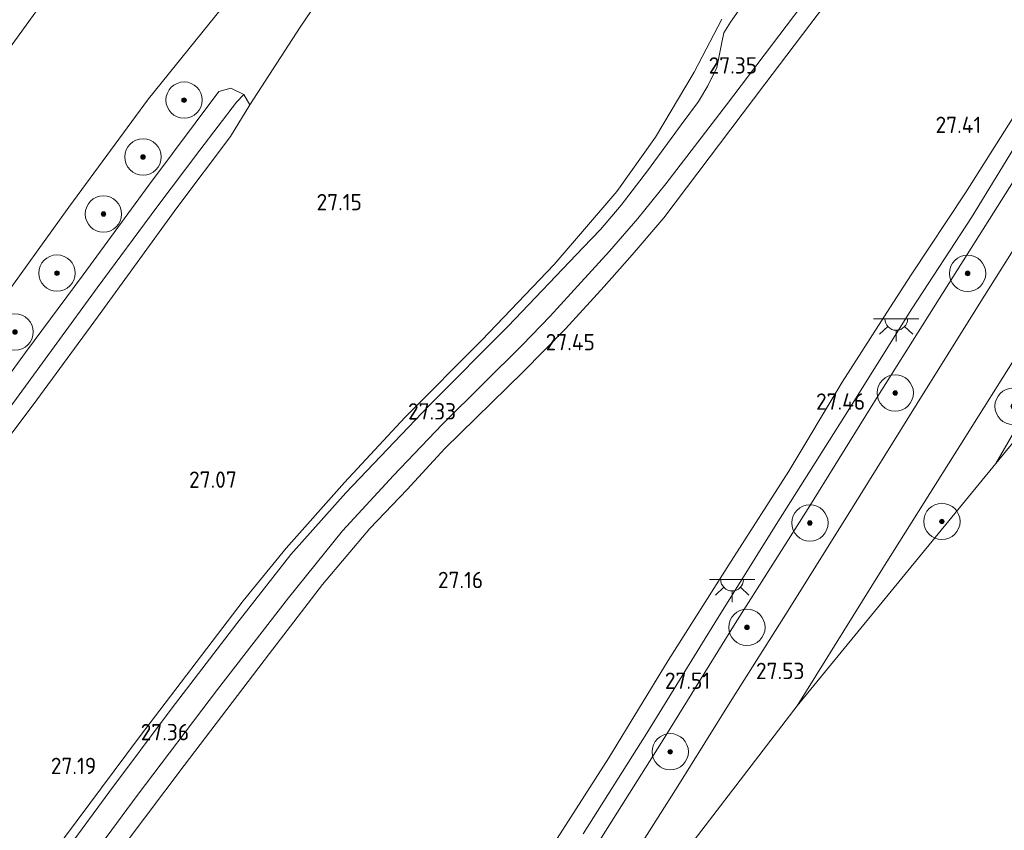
# Model space of a CAD drawing. Header units: metres. Extents: x 185049 to 189876, y 349292 to 352302.
# Tile 147 of 256: x 189355 to 189464, y 350046 to 350135. Entities that reach past the tile are written whole.
import ezdxf
from ezdxf.enums import TextEntityAlignment as Align
from ezdxf.lldxf.tags import DXFTag

# ---------------------------------------------------------------- set-up
doc = ezdxf.new("R2010")
doc.units = ezdxf.units.M
for name, color, linetype, lineweight in [('B-WE-GR-BOOM-S', 90, 'Continuous', 25), ('B-WE-GR-BOUWLAND_AKKERBOUW-GV', 80, 'Continuous', 13), ('B-WE-GR-GRAS-GV', 60, 'Continuous', 13), ('B-WE-GW-TALUD_KRUIN-G', 90, 'Continuous', 18), ('B-WE-GW-TALUD_TEEN-G', 90, 'Continuous', 18), ('B-WE-KG-GRENS_OPNAME-G', 210, 'KG-OPNAME', 18), ('B-WE-KL-ET_LS_OV_LICHTPUNT-S', 190, 'Continuous', 25), ('B-WE-OG-WATER_GREPPEL-G', 160, 'Continuous', 18), ('B-WE-OG-WATER_SLOOT-G', 120, 'Continuous', 18), ('B-WE-VH-VERHARDING_ASFALT-GV', 252, 'Continuous', 18), ('X-XX-AL-HOOGTELABEL-S', 7, 'Continuous', 25)]:
    doc.layers.add(name, color=color, linetype=linetype, lineweight=lineweight)
doc.styles.add('NLCS-ISO-ANNOTATIVE-T18', font='NLCS-ISO.ttf', dxfattribs={"height": 1.8})
doc.styles.get("Standard").update_dxf_attribs({"font": 'arial.ttf'})
tags = doc.linetypes.add('KG-OPNAME', pattern='A,5.5,-2,["O",Standard,S=1.8,R=0,X=-0.5,Y=-0.9],-2,5.5,-2,[5,NLCS.SHX,S=0.75,R=0,X=0,Y=0],-2', length=19).pattern_tags.tags
tags[6] = DXFTag(74, 10)

# ---------------------------------------------------------------- blocks, each defined once
blk = doc.blocks.new('SAL-HOOGTELABEL-SO')
at = {"color": 0, "linetype": 'ByBlock', "lineweight": -2, "style": 'NLCS-ISO-ANNOTATIVE-T18'}
blk.add_attdef('HOOGTE', text='', height=1.8, dxfattribs=at).set_placement((2.79, 0), align=Align.RIGHT)
blk = doc.blocks.new('SGR-BOOM_01-SO')
at = {"linetype": 'ByBlock', "lineweight": 18}
h = blk.add_hatch(color=0, dxfattribs=at)
h.dxf.hatch_style = 1
edge = h.paths.add_edge_path()
edge.add_arc((0, 0), 0.25, 0, 360)
at = {"color": 0, "linetype": 'ByBlock', "lineweight": 18}
for radius in [2, 0.25]:
    blk.add_circle((0, 0), radius, dxfattribs=at)
blk = doc.blocks.new('SKL-ET_OV_LICHTPUNT-SO')
at = {"color": 0, "linetype": 'ByBlock', "lineweight": 18}
for points in [[(-1.25, 0), (-2.5, 0)], [(1.25, 0), (2.5, 0)], [(-0.92, -0.85), (-1.83, -1.7)], [(0.92, -0.85), (1.83, -1.7)], [(0, -1.25), (0, -2.5)]]:
    blk.add_lwpolyline(points, dxfattribs=at)
blk.add_lwpolyline([(0, 0), (1.25, 0, -1), (-1.25, 0)], format="xyb", close=True, dxfattribs=at)

msp = doc.modelspace()

# ---------------------------------------------------------------- linework, layer by layer
at = {"layer": 'B-WE-GR-BOUWLAND_AKKERBOUW-GV'}
for points in [[(189358.2395, 350032.9207, 27.1594), (189373.3305, 350052.9561, 27.1394), (189382.7214, 350065.3016, 27.1394), (189388.561, 350072.8782, 27.1194), (189393.7685, 350079.0529, 27.1394), (189397.8741, 350083.3433, 27.2194), (189402.0375, 350087.8552, 27.2994), (189410.6415, 350096.2496, 27.2994), (189415.3357, 350101.03, 27.3194), (189419.5913, 350105.682, 27.2794), (189422.6779, 350109.1853, 27.2794), (189426.1302, 350113.2445, 27.3594), (189437.2806, 350127.9718, 27.2994), (189452.8256, 350148.5075, 27.2794), (189468.3015, 350168.0854, 27.2594)], [(189349.971, 350083.736, 27.116), (189356.705, 350092.658, 27.111), (189363.798, 350102.295, 27.074), (189372.554, 350114.345, 27.082), (189378.457, 350122.202, 27.116), (189380.578, 350125.669, 27.192), (189386.102, 350134.24, 27.318), (189393.211, 350144.671, 27.36)], [(189432.542, 350135.124, 27.204), (189429.472, 350129.272, 27.2), (189425.224, 350122.128, 27.175), (189420.97, 350116.159, 27.171), (189414.058, 350108.103, 27.137), (189406.1, 350099.785, 27.133), (189397.625, 350091.255, 27.141), (189391.005, 350084.125, 27.078), (189384.575, 350076.903, 27.128), (189379.847, 350071.079, 27.124), (189368.434, 350056.135, 27.145), (189358.78, 350043.177, 27.183)], [(189464.7969, 350124.5764, 27.2794), (189459.3664, 350115.9863, 27.3994), (189453.374, 350106.986, 27.554), (189451.021, 350103.321, 27.508), (189445.787, 350095.165, 27.343), (189439.915, 350085.349, 27.246), (189433.553, 350075.469, 27.225), (189426.641, 350064.52, 27.187), (189420.074, 350053.817, 27.204), (189410.227, 350038.422, 27.2)]]:
    msp.add_polyline3d(points, dxfattribs=at)
at = {"layer": 'B-WE-GR-GRAS-GV'}
for points in [[(189359.713, 350038.198, 27.297), (189368.179, 350049.685, 27.318), (189377.013, 350061.333, 27.369), (189384.816, 350071.437, 27.306), (189390.767, 350078.788, 27.31), (189396.375, 350084.871, 27.322), (189401.7419, 350090.5015, 27.1674), (189406.2894, 350095.0172, 27.1541), (189410.5377, 350099.2309, 27.1407), (189413.6325, 350102.4371, 27.1141), (189417.0613, 350106.1611, 27.1274), (189420.1714, 350109.5687, 27.1541), (189423.2877, 350113.1651, 27.1407), (189426.3806, 350116.9951, 27.1541), (189433.0504, 350125.6842, 27.1541), (189442.9453, 350138.7697, 27.1674), (189452.2731, 350151.1819, 27.1807), (189462.0463, 350164.1557, 27.1541), (189473.5376, 350179.2599, 27.1541)], [(189468.3015, 350168.0854, 27.2594), (189452.8256, 350148.5075, 27.2794), (189437.2806, 350127.9718, 27.2994), (189426.1302, 350113.2445, 27.3594), (189422.6779, 350109.1853, 27.2794), (189419.5913, 350105.682, 27.2794), (189415.3357, 350101.03, 27.3194), (189410.6415, 350096.2496, 27.2994), (189402.0375, 350087.8552, 27.2994), (189397.8741, 350083.3433, 27.2194), (189393.7685, 350079.0529, 27.1394), (189388.561, 350072.8782, 27.1194), (189382.7214, 350065.3016, 27.1394), (189373.3305, 350052.9561, 27.1394), (189358.2395, 350032.9207, 27.1594)], [(189352.642, 350103.353, 27.55), (189360.663, 350114.433, 27.516), (189369.411, 350126.357, 27.55), (189379.002, 350138.227, 27.525), (189387.486, 350149.022, 27.554), (189395.137, 350158.051, 27.626), (189400.274, 350161.694, 27.588), (189404.356, 350162.422, 27.487), (189399.986, 350155.176, 27.284), (189393.211, 350144.671, 27.36), (189386.102, 350134.24, 27.318), (189380.578, 350125.669, 27.192), (189379.928, 350126.835, 27.234), (189378.485, 350127.526, 27.356), (189377.144, 350127.148, 27.407), (189369.446, 350116.842, 27.31), (189362.24, 350106.983, 27.268), (189355.897, 350098.429, 27.343), (189348.523, 350088.374, 27.343)], [(189352.654, 350129.941, 34.02), (189361.218, 350141.77, 34.05)], [(189361.218, 350141.77, 34.05), (189352.654, 350129.941, 34.02)], [(189438.6, 350142.0728, 27.1141), (189433.4695, 350134.7719, 27.0874), (189432.7493, 350133.6069, 27.123), (189432.5178, 350132.5267, 27.1141), (189431.9647, 350129.7893, 27.1407), (189430.9891, 350127.7706, 27.1407), (189429.9724, 350126.0467, 27.1319), (189428.0492, 350123.4776, 27.1319), (189424.3367, 350118.4131, 27.1319), (189421.438, 350114.6412, 27.1141), (189419.186, 350111.9613, 27.1141), (189417.26, 350109.969, 27.327), (189408.992, 350101.322, 27.327), (189400.307, 350092.601, 27.373), (189391.139, 350082.995, 27.314), (189385.091, 350076.187, 27.327), (189379.138, 350068.606, 27.348), (189371.925, 350059.177, 27.365), (189365.062, 350050, 27.331), (189357.048, 350039.121, 27.343)], [(189379.002, 350138.227, 27.525), (189369.411, 350126.357, 27.55), (189360.663, 350114.433, 27.516), (189352.642, 350103.353, 27.55)], [(189358.78, 350043.177, 27.183), (189368.434, 350056.135, 27.145), (189379.847, 350071.079, 27.124), (189384.575, 350076.903, 27.128), (189391.005, 350084.125, 27.078), (189397.625, 350091.255, 27.141), (189406.1, 350099.785, 27.133), (189414.058, 350108.103, 27.137), (189420.97, 350116.159, 27.171), (189425.224, 350122.128, 27.175), (189429.472, 350129.272, 27.2), (189432.542, 350135.124, 27.204)], [(189316.441, 350044.723, 27.263), (189322.714, 350053.254, 27.289), (189327.497, 350059.665, 27.297), (189335.427, 350070.621, 27.259), (189341.613, 350079.074, 27.331), (189348.523, 350088.374, 27.343), (189355.897, 350098.429, 27.343), (189362.24, 350106.983, 27.268), (189369.446, 350116.842, 27.31), (189377.144, 350127.148, 27.407), (189378.485, 350127.526, 27.356), (189379.928, 350126.835, 27.234), (189379.116, 350125.968, 26.715), (189375.081, 350120.703, 26.454), (189370.318, 350114.408, 26.424), (189363.768, 350105.557, 26.335), (189354.871, 350093.365, 26.386), (189349.382, 350085.948, 26.411), (189342.962, 350077.265, 26.394), (189337.198, 350069.455, 26.382), (189332.17, 350062.649, 26.373), (189327.211, 350055.837, 26.407), (189321.607, 350047.927, 26.441), (189316.927, 350041.966, 26.454)], [(189316.927, 350041.966, 26.454), (189321.607, 350047.927, 26.441), (189327.211, 350055.837, 26.407), (189332.17, 350062.649, 26.373), (189337.198, 350069.455, 26.382), (189342.962, 350077.265, 26.394), (189349.382, 350085.948, 26.411), (189354.871, 350093.365, 26.386), (189363.768, 350105.557, 26.335), (189370.318, 350114.408, 26.424), (189375.081, 350120.703, 26.454), (189379.116, 350125.968, 26.715), (189379.928, 350126.835, 27.234), (189380.578, 350125.669, 27.192), (189378.457, 350122.202, 27.116), (189372.554, 350114.345, 27.082), (189363.798, 350102.295, 27.074), (189356.705, 350092.658, 27.111), (189349.971, 350083.736, 27.116), (189341.199, 350071.946, 27.082), (189334.957, 350063.336, 27.069), (189328.282, 350054.455, 27.052), (189320.588, 350043.913, 27.052)], [(189410.227, 350038.422, 27.2), (189420.074, 350053.817, 27.204), (189426.641, 350064.52, 27.187), (189433.553, 350075.469, 27.225), (189439.915, 350085.349, 27.246), (189445.787, 350095.165, 27.343), (189451.021, 350103.321, 27.508), (189453.374, 350106.986, 27.554), (189459.3664, 350115.9863, 27.3994), (189464.7969, 350124.5764, 27.2794)], [(189465.439, 350122.176, 27.516), (189460.028, 350113.295, 27.495), (189453.442, 350103.247, 27.516), (189445.967, 350091.287, 27.47), (189438.522, 350079.476, 27.508), (189431.757, 350068.661, 27.512), (189424.283, 350056.535, 27.495), (189417.256, 350045.438, 27.529)], [(189418.85, 350044.367, 27.428), (189425.888, 350055.497, 27.449), (189433.984, 350068.582, 27.428), (189442.018, 350081.261, 27.47), (189449.531, 350093.329, 27.47), (189457.536, 350106.015, 27.487), (189465.761, 350119.066, 27.466)], [(189466.905, 350113.344, 27.563), (189460.871, 350103.725, 27.537), (189454.038, 350092.805, 27.533), (189446.914, 350081.35, 27.512), (189440.021, 350070.308, 27.512), (189433.623, 350060.241, 27.504), (189427.685, 350050.68, 27.483), (189419.713, 350038.144, 27.508)], [(189468.417, 350096.123, 27.483), (189462.702, 350086.205, 27.487), (189440.823, 350059.546, 27.411), (189450.069, 350074.381, 27.478), (189458.094, 350087.162, 27.487), (189466.126, 350099.925, 27.495)]]:
    msp.add_polyline3d(points, dxfattribs=at)
at = {"layer": 'B-WE-GW-TALUD_KRUIN-G'}
msp.add_polyline3d([(189435.977, 350155.579, 27.208), (189428.117, 350158.891, 27.719), (189419.875, 350161.864, 28.044), (189412.689, 350164.307, 28.512), (189407.522, 350165.945, 28.659), (189403.809, 350166.614, 28.82), (189399.849, 350166.623, 29.022), (189393.831, 350165.285, 29.743), (189389.039, 350163.341, 30.414), (189383.678, 350159.796, 31.127), (189377.89, 350156.156, 31.987), (189370.571, 350150.523, 33.012), (189365.733, 350146.524, 33.725), (189361.218, 350141.77, 34.05), (189352.654, 350129.941, 34.02), (189345.391, 350119.822, 34.079), (189337.566, 350109.183, 33.974), (189330, 350098.652, 34.029), (189322.51, 350088.294, 34.016), (189315.66, 350078.453, 33.953), (189307.413, 350067.541, 33.995), (189300.444, 350058.218, 34.008), (189294.072, 350049.216, 33.953), (189286.383, 350038.712, 33.999)], dxfattribs=at)
at = {"layer": 'B-WE-GW-TALUD_TEEN-G'}
msp.add_polyline3d([(189276.844, 350000, 27.513), (189282.839, 350007.828, 27.483), (189292.003, 350020.442, 27.453), (189301.659, 350033.297, 27.432), (189309.779, 350044.625, 27.39), (189319.593, 350058.381, 27.495), (189328.062, 350069.736, 27.559), (189336.535, 350081.931, 27.55), (189343.138, 350090.701, 27.58), (189352.642, 350103.353, 27.55), (189360.663, 350114.433, 27.516), (189369.411, 350126.357, 27.55), (189379.002, 350138.227, 27.525), (189387.486, 350149.022, 27.554), (189395.137, 350158.051, 27.626), (189400.274, 350161.694, 27.588), (189404.356, 350162.422, 27.487), (189407.321, 350162.511, 27.327), (189414.701, 350161.372, 27.246), (189427.08, 350157.837, 27.183), (189435.977, 350155.579, 27.208)], dxfattribs=at)
at = {"layer": 'B-WE-KG-GRENS_OPNAME-G'}
msp.add_polyline3d([(189395.37, 350000, 27.4912), (189398.722, 350004.672, 27.495), (189440.823, 350059.546, 27.411), (189462.702, 350086.205, 27.487), (189472.649, 350098.326, 27.521), (189488.861, 350118.079, 27.504), (189497.69, 350128.838, 27.483), (189510.485, 350144.428, 27.474), (189556.486, 350199.305, 27.352), (189558.375, 350201.559, 27.469)], dxfattribs=at)
at = {"layer": 'B-WE-OG-WATER_GREPPEL-G'}
msp.add_polyline3d([(189301.199, 350020.178, 26.508), (189305.59, 350026.456, 26.454), (189311.326, 350034.253, 26.496), (189316.927, 350041.966, 26.454), (189321.607, 350047.927, 26.441), (189327.211, 350055.837, 26.407), (189332.17, 350062.649, 26.373), (189337.198, 350069.455, 26.382), (189342.962, 350077.265, 26.394), (189349.382, 350085.948, 26.411), (189354.871, 350093.365, 26.386), (189363.768, 350105.557, 26.335), (189370.318, 350114.408, 26.424), (189375.081, 350120.703, 26.454), (189379.116, 350125.968, 26.715)], dxfattribs=at)
at = {"layer": 'B-WE-OG-WATER_SLOOT-G'}
for points in [[(189299.408, 350021.477, 27.272), (189304.083, 350027.805, 27.31), (189309.59, 350035.299, 27.301), (189316.441, 350044.723, 27.263), (189322.714, 350053.254, 27.289), (189327.497, 350059.665, 27.297), (189335.427, 350070.621, 27.259), (189341.613, 350079.074, 27.331), (189348.523, 350088.374, 27.343), (189355.897, 350098.429, 27.343), (189362.24, 350106.983, 27.268), (189369.446, 350116.842, 27.31), (189377.144, 350127.148, 27.407), (189378.485, 350127.526, 27.356), (189379.928, 350126.835, 27.234)], [(189379.928, 350126.835, 27.234), (189380.578, 350125.669, 27.192), (189378.457, 350122.202, 27.116), (189372.554, 350114.345, 27.082), (189363.798, 350102.295, 27.074), (189356.705, 350092.658, 27.111), (189349.971, 350083.736, 27.116), (189341.199, 350071.946, 27.082), (189334.957, 350063.336, 27.069), (189328.282, 350054.455, 27.052), (189320.588, 350043.913, 27.052), (189312.686, 350033.294, 27.069), (189305.521, 350024.051, 26.947), (189302.328, 350019.355, 26.934)]]:
    msp.add_polyline3d(points, dxfattribs=at)
at = {"layer": 'B-WE-VH-VERHARDING_ASFALT-GV'}
for points in [[(189473.5376, 350179.2599, 27.1541), (189462.0463, 350164.1557, 27.1541), (189452.2731, 350151.1819, 27.1807), (189442.9453, 350138.7697, 27.1674), (189433.0504, 350125.6842, 27.1541), (189426.3806, 350116.9951, 27.1541), (189423.2877, 350113.1651, 27.1407), (189420.1714, 350109.5687, 27.1541), (189417.0613, 350106.1611, 27.1274), (189413.6325, 350102.4371, 27.1141), (189410.5377, 350099.2309, 27.1407), (189406.2894, 350095.0172, 27.1541), (189401.7419, 350090.5015, 27.1674), (189396.375, 350084.871, 27.322), (189390.767, 350078.788, 27.31), (189384.816, 350071.437, 27.306), (189377.013, 350061.333, 27.369), (189368.179, 350049.685, 27.318), (189359.713, 350038.198, 27.297)], [(189357.048, 350039.121, 27.343), (189365.062, 350050, 27.331), (189371.925, 350059.177, 27.365), (189379.138, 350068.606, 27.348), (189385.091, 350076.187, 27.327), (189391.139, 350082.995, 27.314), (189400.307, 350092.601, 27.373), (189408.992, 350101.322, 27.327), (189417.26, 350109.969, 27.327), (189419.186, 350111.9613, 27.1141), (189421.438, 350114.6412, 27.1141), (189424.3367, 350118.4131, 27.1319), (189428.0492, 350123.4776, 27.1319), (189429.9724, 350126.0467, 27.1319), (189430.9891, 350127.7706, 27.1407), (189431.9647, 350129.7893, 27.1407), (189432.5178, 350132.5267, 27.1141), (189432.7493, 350133.6069, 27.123), (189433.4695, 350134.7719, 27.0874), (189438.6, 350142.0728, 27.1141)], [(189417.256, 350045.438, 27.529), (189424.283, 350056.535, 27.495), (189431.757, 350068.661, 27.512), (189438.522, 350079.476, 27.508), (189445.967, 350091.287, 27.47), (189453.442, 350103.247, 27.516), (189460.028, 350113.295, 27.495), (189465.439, 350122.176, 27.516)], [(189465.761, 350119.066, 27.466), (189457.536, 350106.015, 27.487), (189449.531, 350093.329, 27.47), (189442.018, 350081.261, 27.47), (189433.984, 350068.582, 27.428), (189425.888, 350055.497, 27.449), (189418.85, 350044.367, 27.428)], [(189419.713, 350038.144, 27.508), (189427.685, 350050.68, 27.483), (189433.623, 350060.241, 27.504), (189440.021, 350070.308, 27.512), (189446.914, 350081.35, 27.512), (189454.038, 350092.805, 27.533), (189460.871, 350103.725, 27.537), (189466.905, 350113.344, 27.563)], [(189466.126, 350099.925, 27.495), (189458.094, 350087.162, 27.487), (189450.069, 350074.381, 27.478), (189440.823, 350059.546, 27.411), (189398.722, 350004.672, 27.495)], [(189472.649, 350098.326, 27.521), (189462.702, 350086.205, 27.487), (189468.417, 350096.123, 27.483)]]:
    msp.add_polyline3d(points, dxfattribs=at)

# ---------------------------------------------------------------- block references
at = {"layer": 'B-WE-GR-BOOM-S'}
for p in [(189373.3361, 350126.1966, 27.343), (189368.818, 350119.9426, 27.3341), (189364.4608, 350113.6625, 27.3252), (189359.3406, 350107.1591, 27.2896), (189459.583, 350107.128, 27.422), (189354.7206, 350100.6816, 27.3696), (189451.618, 350093.968, 27.53), (189464.593, 350092.505, 27.393), (189442.222, 350079.662, 27.383), (189456.755, 350079.827, 27.335), (189435.291, 350068.17, 27.403), (189426.851, 350054.482, 27.491)]:
    msp.add_blockref('SGR-BOOM_01-SO', p, dxfattribs=at)
at = {"layer": 'B-WE-KL-ET_LS_OV_LICHTPUNT-S'}
for p in [(189451.73, 350102.123, 27.574), (189433.66, 350073.43, 27.525)]:
    msp.add_blockref('SKL-ET_OV_LICHTPUNT-SO', p, dxfattribs=at)
at = {"layer": 'X-XX-AL-HOOGTELABEL-S'}
for p, values in [((189433.625, 350129.119, 27.352), {'HOOGTE': '27.35'}), ((189458.296, 350122.579, 27.407), {'HOOGTE': '27.41'}), ((189390.12, 350114.073, 27.145), {'HOOGTE': '27.15'}), ((189415.768, 350098.664, 27.445), {'HOOGTE': '27.45'}), ((189445.522, 350092.123, 27.462), {'HOOGTE': '27.46'}), ((189400.492, 350091.047, 27.327), {'HOOGTE': '27.33'}), ((189376.347, 350083.529, 27.069), {'HOOGTE': '27.07'}), ((189403.468, 350072.489, 27.158), {'HOOGTE': '27.16'}), ((189438.833, 350062.477, 27.533), {'HOOGTE': '27.53'}), ((189428.455, 350061.401, 27.512), {'HOOGTE': '27.51'}), ((189371.103, 350055.744, 27.356), {'HOOGTE': '27.36'}), ((189360.874, 350052.025, 27.187), {'HOOGTE': '27.19'})]:
    msp.add_blockref('SAL-HOOGTELABEL-SO', p, dxfattribs=at).add_auto_attribs(values)

doc.saveas('drawing.dxf')
